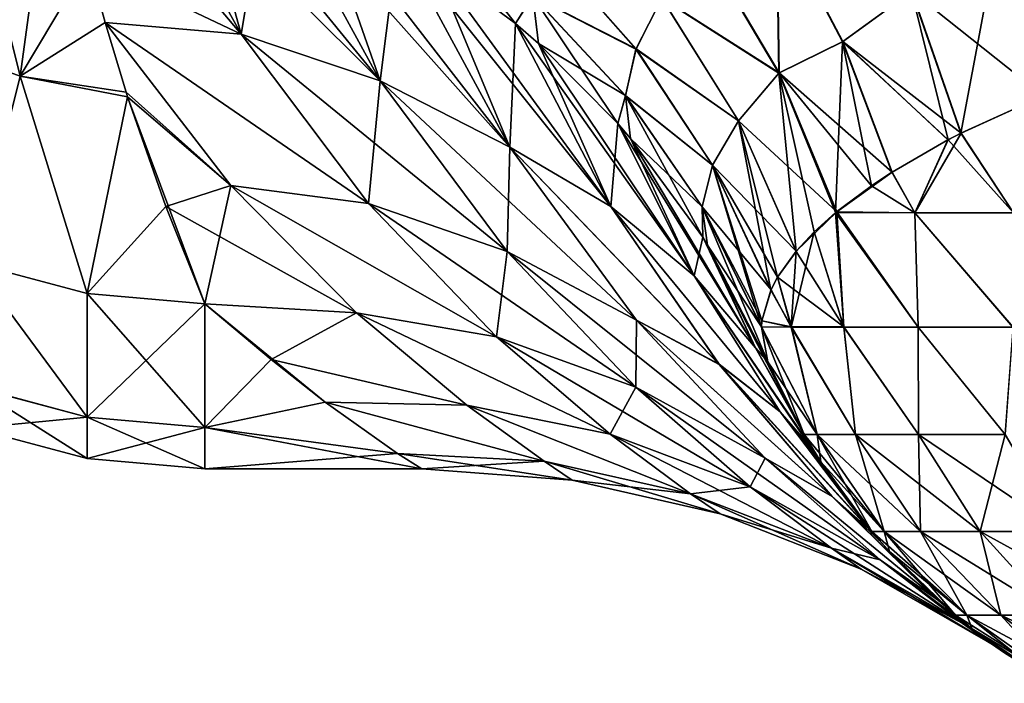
# Model space of a CAD drawing. Header units: metres. Extents: x -37.4 to 37.6, y -35 to 35.
# Tile 2 of 256: x -36.6 to -35.2, y -17.6 to -16.6. Entities that reach past the tile are written whole.
import ezdxf

# ---------------------------------------------------------------- set-up
doc = ezdxf.new("R2010")
doc.units = ezdxf.units.M
doc.layers.add('solid_506616_SW0001', color=7, linetype='CONTINUOUS')

msp = doc.modelspace()

# ---------------------------------------------------------------- linework, layer by layer
at = {"layer": 'solid_506616_SW0001'}
for points in [[(-36.647617, -16.721338, -131.946487), (-36.755451, -16.287422, -130.507462), (-36.799084, -16.666359, -131.959503)], [(-36.755455, -16.287432, -142.092545), (-36.647617, -16.721344, -140.653488), (-36.79908, -16.666365, -140.640472)], [(-36.755455, -16.287432, -142.092545), (-36.59483, -16.335796, -142.10788), (-36.647617, -16.721344, -140.653488)], [(-36.647617, -16.721338, -131.946487), (-36.594845, -16.335785, -130.492126), (-36.755451, -16.287422, -130.507462)], [(-36.647617, -16.721338, -131.946487), (-36.546646, -16.552124, -131.190735), (-36.594845, -16.335785, -130.492126)], [(-36.647617, -16.721344, -140.653488), (-36.59483, -16.335796, -142.10788), (-36.546642, -16.552132, -141.409241)], [(-36.321686, -16.659447, -141.204254), (-36.59483, -16.335796, -142.10788), (-36.488407, -16.357853, -142.131653)], [(-36.321686, -16.659447, -141.204254), (-36.546642, -16.552132, -141.409241), (-36.59483, -16.335796, -142.10788)], [(-36.32169, -16.659447, -131.395737), (-36.488415, -16.357847, -130.468353), (-36.546646, -16.552124, -131.190735)], [(-36.398392, -16.38299, -130.445953), (-36.488415, -16.357847, -130.468353), (-36.32169, -16.659447, -131.395737)], [(-36.116512, -16.727854, -141.260559), (-36.488407, -16.357853, -142.131653), (-36.398392, -16.382992, -142.154037)], [(-36.116512, -16.727854, -141.260559), (-36.321686, -16.659447, -141.204254), (-36.488407, -16.357853, -142.131653)], [(-36.282333, -16.424875, -130.413742), (-36.398392, -16.38299, -130.445953), (-36.32169, -16.659447, -131.395737)], [(-36.116512, -16.727854, -141.260559), (-36.398392, -16.382992, -142.154037), (-36.28233, -16.424871, -142.186249)], [(-35.083511, -16.407246, -128.652115), (-35.208572, -16.530176, -128.795273), (-35.050995, -16.663366, -128.647675)], [(-35.083511, -16.407251, -143.947891), (-35.139061, -16.75, -143.856766), (-35.208561, -16.530182, -143.804718)], [(-36.116512, -16.727854, -131.339447), (-36.282333, -16.424875, -130.413742), (-36.32169, -16.659447, -131.395737)], [(-36.21199, -16.455921, -130.392227), (-36.282333, -16.424875, -130.413742), (-36.116512, -16.727854, -131.339447)], [(-35.925533, -16.825771, -141.322876), (-36.28233, -16.424871, -142.186249), (-36.21199, -16.455915, -142.207764)], [(-35.925533, -16.825771, -141.322876), (-36.116512, -16.727854, -141.260559), (-36.28233, -16.424871, -142.186249)], [(-35.925533, -16.825771, -141.322876), (-36.21199, -16.455915, -142.207764), (-36.0905, -16.520882, -142.248932)], [(-36.090508, -16.520891, -130.351059), (-36.21199, -16.455921, -130.392227), (-36.116512, -16.727854, -131.339447)], [(-36.048592, -16.475605, -130.092148), (-36.039196, -16.553186, -130.33197), (-35.917198, -16.643761, -130.281693)], [(-35.891384, -16.60323, -130.039398), (-36.048592, -16.475605, -130.092148), (-35.917198, -16.643761, -130.281693)], [(-35.531994, -16.485212, -129.163208), (-35.643177, -16.523195, -129.360397), (-35.528519, -16.716827, -129.314804)], [(-35.528172, -16.716465, -143.286133), (-35.642841, -16.522757, -143.24057), (-35.531536, -16.484785, -143.437698)], [(-35.434807, -16.670391, -129.125473), (-35.531994, -16.485212, -129.163208), (-35.528519, -16.716827, -129.314804)], [(-35.333084, -16.596323, -128.95459), (-35.531994, -16.485212, -129.163208), (-35.434807, -16.670391, -129.125473)], [(-35.434345, -16.670034, -143.475418), (-35.531536, -16.484785, -143.437698), (-35.332527, -16.595953, -143.646225)], [(-35.528172, -16.716465, -143.286133), (-35.531536, -16.484785, -143.437698), (-35.434345, -16.670034, -143.475418)], [(-35.925533, -16.825771, -131.27713), (-36.090508, -16.520891, -130.351059), (-36.116512, -16.727854, -131.339447)], [(-36.039196, -16.553186, -130.33197), (-36.090508, -16.520891, -130.351059), (-35.925533, -16.825771, -131.27713)], [(-35.776291, -16.913343, -141.513596), (-36.0905, -16.520882, -142.248932), (-36.039188, -16.553175, -142.268036)], [(-35.776291, -16.913343, -141.513596), (-35.925533, -16.825771, -141.322876), (-36.0905, -16.520882, -142.248932)], [(-35.70113, -16.605967, -143.04187), (-35.642841, -16.522757, -143.24057), (-35.528172, -16.716465, -143.286133)], [(-35.891392, -16.602835, -142.561752), (-35.876663, -16.525269, -142.785187), (-35.739361, -16.680838, -142.83461)], [(-35.739487, -16.681206, -129.766434), (-35.876781, -16.525684, -129.815918), (-35.891384, -16.60323, -130.039398)], [(-35.701374, -16.606358, -129.559128), (-35.876781, -16.525684, -129.815918), (-35.739487, -16.681206, -129.766434)], [(-35.739361, -16.680838, -142.83461), (-35.876663, -16.525269, -142.785187), (-35.70113, -16.605967, -143.04187)], [(-35.528519, -16.716827, -129.314804), (-35.643177, -16.523195, -129.360397), (-35.701374, -16.606358, -129.559128)], [(-35.208572, -16.530176, -128.795273), (-35.333084, -16.596323, -128.95459), (-35.260204, -16.805458, -128.901108)], [(-35.332527, -16.595953, -143.646225), (-35.208561, -16.530182, -143.804718), (-35.139061, -16.75, -143.856766)], [(-35.208572, -16.530176, -128.795273), (-35.260204, -16.805458, -128.901108), (-35.139061, -16.75, -128.74324)], [(-35.208572, -16.530176, -128.795273), (-35.139061, -16.75, -128.74324), (-35.050995, -16.663366, -128.647675)], [(-36.647617, -16.721338, -131.946487), (-36.521912, -16.642094, -131.513138), (-36.546646, -16.552124, -131.190735)], [(-36.647617, -16.721344, -140.653488), (-36.546642, -16.552132, -141.409241), (-36.521912, -16.642096, -141.086868)], [(-36.32169, -16.659447, -131.395737), (-36.546646, -16.552124, -131.190735), (-36.521912, -16.642094, -131.513138)], [(-36.321686, -16.659447, -141.204254), (-36.521912, -16.642096, -141.086868), (-36.546642, -16.552132, -141.409241)], [(-35.917198, -16.643761, -130.281693), (-36.039196, -16.553186, -130.33197), (-35.925533, -16.825771, -131.27713)], [(-35.917183, -16.643747, -142.318298), (-36.039188, -16.553175, -142.268036), (-35.891392, -16.602835, -142.561752)], [(-35.776291, -16.913343, -141.513596), (-36.039188, -16.553175, -142.268036), (-35.917183, -16.643747, -142.318298)], [(-35.891384, -16.60323, -130.039398), (-35.917198, -16.643761, -130.281693), (-35.883301, -16.67293, -130.266327)], [(-35.883289, -16.672915, -142.333679), (-35.917183, -16.643747, -142.318298), (-35.891392, -16.602835, -142.561752)], [(-35.754898, -16.74995, -142.621094), (-35.891392, -16.602835, -142.561752), (-35.739361, -16.680838, -142.83461)], [(-35.883289, -16.672915, -142.333679), (-35.891392, -16.602835, -142.561752), (-35.754898, -16.74995, -142.621094)], [(-35.891384, -16.60323, -130.039398), (-35.883301, -16.67293, -130.266327), (-35.766251, -16.79076, -130.207184)], [(-35.754902, -16.750301, -129.979996), (-35.891384, -16.60323, -130.039398), (-35.766251, -16.79076, -130.207184)], [(-35.739487, -16.681206, -129.766434), (-35.891384, -16.60323, -130.039398), (-35.754902, -16.750301, -129.979996)], [(-35.588367, -16.787184, -129.507507), (-35.701374, -16.606358, -129.559128), (-35.739487, -16.681206, -129.766434)], [(-35.739361, -16.680838, -142.83461), (-35.70113, -16.605967, -143.04187), (-35.58812, -16.786846, -143.093475)], [(-35.528519, -16.716827, -129.314804), (-35.701374, -16.606358, -129.559128), (-35.588367, -16.787184, -129.507507)], [(-35.58812, -16.786846, -143.093475), (-35.70113, -16.605967, -143.04187), (-35.528172, -16.716465, -143.286133)], [(-35.333084, -16.596323, -128.95459), (-35.434807, -16.670391, -129.125473), (-35.27924, -16.81521, -128.929733)], [(-35.434345, -16.670034, -143.475418), (-35.332527, -16.595953, -143.646225), (-35.259647, -16.80518, -143.699707)], [(-35.333084, -16.596323, -128.95459), (-35.27924, -16.81521, -128.929733), (-35.260204, -16.805458, -128.901108)], [(-35.332527, -16.595953, -143.646225), (-35.139061, -16.75, -143.856766), (-35.259647, -16.80518, -143.699707)], [(-36.647617, -16.721338, -131.946487), (-36.491394, -16.744642, -131.91008), (-36.521912, -16.642094, -131.513138)], [(-36.647617, -16.721344, -140.653488), (-36.521912, -16.642096, -141.086868), (-36.49139, -16.744652, -140.68988)], [(-36.133949, -16.908718, -132.339584), (-36.521912, -16.642094, -131.513138), (-36.336933, -16.882164, -132.445221)], [(-36.491394, -16.744642, -131.91008), (-36.336933, -16.882164, -132.445221), (-36.521912, -16.642094, -131.513138)], [(-36.133949, -16.908718, -132.339584), (-36.32169, -16.659447, -131.395737), (-36.521912, -16.642094, -131.513138)], [(-36.133949, -16.908716, -140.260422), (-36.336937, -16.882164, -140.15477), (-36.521912, -16.642096, -141.086868)], [(-36.49139, -16.744652, -140.68988), (-36.521912, -16.642096, -141.086868), (-36.336937, -16.882164, -140.15477)], [(-36.321686, -16.659447, -141.204254), (-36.133949, -16.908716, -140.260422), (-36.521912, -16.642096, -141.086868)], [(-35.776333, -16.913271, -131.086166), (-35.917198, -16.643761, -130.281693), (-35.925533, -16.825771, -131.27713)], [(-35.883301, -16.67293, -130.266327), (-35.917198, -16.643761, -130.281693), (-35.776333, -16.913271, -131.086166)], [(-35.6535, -17.015457, -141.734619), (-35.917183, -16.643747, -142.318298), (-35.883289, -16.672915, -142.333679)], [(-35.6535, -17.015457, -141.734619), (-35.776291, -16.913343, -141.513596), (-35.917183, -16.643747, -142.318298)], [(-36.71701, -16.997013, -133.417526), (-36.647617, -16.721338, -131.946487), (-36.799084, -16.666359, -131.959503)], [(-36.647617, -16.721344, -140.653488), (-36.71701, -16.997015, -139.182465), (-36.79908, -16.666365, -140.640472)], [(-36.116512, -16.727854, -131.339447), (-36.32169, -16.659447, -131.395737), (-36.133949, -16.908718, -132.339584)], [(-35.929142, -16.979727, -140.314789), (-36.133949, -16.908716, -140.260422), (-36.321686, -16.659447, -141.204254)], [(-36.116512, -16.727854, -141.260559), (-35.929142, -16.979727, -140.314789), (-36.321686, -16.659447, -141.204254)], [(-35.766251, -16.79076, -130.207184), (-35.883301, -16.67293, -130.266327), (-35.776333, -16.913271, -131.086166)], [(-35.766232, -16.790745, -142.392807), (-35.883289, -16.672915, -142.333679), (-35.754898, -16.74995, -142.621094)], [(-35.6535, -17.015457, -141.734619), (-35.883289, -16.672915, -142.333679), (-35.766232, -16.790745, -142.392807)], [(-35.626587, -16.852591, -129.708435), (-35.739487, -16.681206, -129.766434), (-35.754902, -16.750301, -129.979996)], [(-35.754898, -16.74995, -142.621094), (-35.739361, -16.680838, -142.83461), (-35.626457, -16.852268, -142.892578)], [(-35.588367, -16.787184, -129.507507), (-35.739487, -16.681206, -129.766434), (-35.626587, -16.852591, -129.708435)], [(-35.626457, -16.852268, -142.892578), (-35.739361, -16.680838, -142.83461), (-35.58812, -16.786846, -143.093475)], [(-35.434807, -16.670391, -129.125473), (-35.528519, -16.716827, -129.314804), (-35.444973, -16.92235, -129.257492)], [(-35.528172, -16.716465, -143.286133), (-35.434345, -16.670034, -143.475418), (-35.361832, -16.862549, -143.528793)], [(-35.434807, -16.670391, -129.125473), (-35.444973, -16.92235, -129.257492), (-35.392239, -16.882669, -129.132614)], [(-35.434807, -16.670391, -129.125473), (-35.392239, -16.882669, -129.132614), (-35.362286, -16.862835, -129.072083)], [(-35.434807, -16.670391, -129.125473), (-35.362286, -16.862835, -129.072083), (-35.27924, -16.81521, -128.929733)], [(-35.434345, -16.670034, -143.475418), (-35.259647, -16.80518, -143.699707), (-35.279331, -16.81526, -143.67012)], [(-35.434345, -16.670034, -143.475418), (-35.279331, -16.81526, -143.67012), (-35.361832, -16.862549, -143.528793)], [(-36.71701, -16.997013, -133.417526), (-36.548645, -17.041491, -133.409988), (-36.647617, -16.721338, -131.946487)], [(-36.647617, -16.721344, -140.653488), (-36.548645, -17.041492, -139.190002), (-36.71701, -16.997015, -139.182465)], [(-36.647617, -16.721338, -131.946487), (-36.489166, -16.751749, -131.938904), (-36.491394, -16.744642, -131.91008)], [(-36.548645, -17.041491, -133.409988), (-36.489166, -16.751749, -131.938904), (-36.647617, -16.721338, -131.946487)], [(-36.647617, -16.721344, -140.653488), (-36.49139, -16.744652, -140.68988), (-36.489166, -16.751755, -140.661087)], [(-36.647617, -16.721344, -140.653488), (-36.489166, -16.751755, -140.661087), (-36.548645, -17.041492, -139.190002)], [(-35.528519, -16.716827, -129.314804), (-35.588367, -16.787184, -129.507507), (-35.503254, -16.979519, -129.444946)], [(-35.58812, -16.786846, -143.093475), (-35.528172, -16.716465, -143.286133), (-35.443302, -16.920971, -143.346924)], [(-35.528519, -16.716827, -129.314804), (-35.476429, -16.950684, -129.349106), (-35.444973, -16.92235, -129.257492)], [(-35.528519, -16.716827, -129.314804), (-35.503254, -16.979519, -129.444946), (-35.476429, -16.950684, -129.349106)], [(-35.528172, -16.716465, -143.286133), (-35.392349, -16.88275, -143.467148), (-35.443302, -16.920971, -143.346924)], [(-35.528172, -16.716465, -143.286133), (-35.361832, -16.862549, -143.528793), (-35.392349, -16.88275, -143.467148)], [(-35.929142, -16.979727, -132.285217), (-36.116512, -16.727854, -131.339447), (-36.133949, -16.908718, -132.339584)], [(-35.925533, -16.825771, -131.27713), (-36.116512, -16.727854, -131.339447), (-35.929142, -16.979727, -132.285217)], [(-35.738503, -17.080572, -140.373367), (-35.929142, -16.979727, -140.314789), (-36.116512, -16.727854, -141.260559)], [(-35.925533, -16.825771, -141.322876), (-35.738503, -17.080572, -140.373367), (-36.116512, -16.727854, -141.260559)], [(-36.548645, -17.041491, -133.409988), (-36.375, -17.056469, -133.407455), (-36.489166, -16.751749, -131.938904)], [(-36.548645, -17.041492, -139.190002), (-36.489166, -16.751755, -140.661087), (-36.432533, -16.913147, -139.950653)], [(-36.491394, -16.744642, -131.91008), (-36.489166, -16.751749, -131.938904), (-36.336933, -16.882164, -132.445221)], [(-36.489166, -16.751755, -140.661087), (-36.49139, -16.744652, -140.68988), (-36.336937, -16.882164, -140.15477)], [(-36.489166, -16.751749, -131.938904), (-36.432533, -16.913141, -132.649307), (-36.336933, -16.882164, -132.445221)], [(-36.489166, -16.751749, -131.938904), (-36.375, -17.056469, -133.407455), (-36.432533, -16.913141, -132.649307)], [(-36.432533, -16.913147, -139.950653), (-36.489166, -16.751755, -140.661087), (-36.336937, -16.882164, -140.15477)], [(-35.754902, -16.750301, -129.979996), (-35.766251, -16.79076, -130.207184), (-35.747288, -16.81286, -130.196548)], [(-35.747269, -16.812845, -142.403442), (-35.766232, -16.790745, -142.392807), (-35.754898, -16.74995, -142.621094)], [(-35.754902, -16.750301, -129.979996), (-35.747288, -16.81286, -130.196548), (-35.641018, -16.958622, -130.129196)], [(-35.641808, -16.913958, -129.9151), (-35.754902, -16.750301, -129.979996), (-35.641018, -16.958622, -130.129196)], [(-35.626587, -16.852591, -129.708435), (-35.754902, -16.750301, -129.979996), (-35.641808, -16.913958, -129.9151)], [(-35.6418, -16.913649, -142.685959), (-35.754898, -16.74995, -142.621094), (-35.626457, -16.852268, -142.892578)], [(-35.747269, -16.812845, -142.403442), (-35.754898, -16.74995, -142.621094), (-35.6418, -16.913649, -142.685959)], [(-35.260204, -16.805458, -128.901108), (-35.182838, -16.922445, -128.819778), (-35.139061, -16.75, -128.74324)], [(-35.259647, -16.80518, -143.699707), (-35.139061, -16.75, -143.856766), (-35.182838, -16.922445, -143.780228)], [(-35.653496, -17.015467, -130.865402), (-35.766251, -16.79076, -130.207184), (-35.776333, -16.913271, -131.086166)], [(-35.747288, -16.81286, -130.196548), (-35.766251, -16.79076, -130.207184), (-35.653496, -17.015467, -130.865402)], [(-35.563301, -17.12159, -142.003769), (-35.766232, -16.790745, -142.392807), (-35.747269, -16.812845, -142.403442)], [(-35.563301, -17.12159, -142.003769), (-35.6535, -17.015457, -141.734619), (-35.766232, -16.790745, -142.392807)], [(-35.588367, -16.787184, -129.507507), (-35.626587, -16.852591, -129.708435), (-35.540359, -17.036377, -129.643021)], [(-35.626457, -16.852268, -142.892578), (-35.58812, -16.786846, -143.093475), (-35.503014, -16.979231, -143.156021)], [(-35.588367, -16.787184, -129.507507), (-35.540359, -17.036377, -129.643021), (-35.530544, -17.017559, -129.576294)], [(-35.588367, -16.787184, -129.507507), (-35.530544, -17.017559, -129.576294), (-35.503254, -16.979519, -129.444946)], [(-35.58812, -16.786846, -143.093475), (-35.443302, -16.920971, -143.346924), (-35.503014, -16.979231, -143.156021)], [(-35.641018, -16.958622, -130.129196), (-35.747288, -16.81286, -130.196548), (-35.653496, -17.015467, -130.865402)], [(-35.640991, -16.958607, -142.47081), (-35.747269, -16.812845, -142.403442), (-35.6418, -16.913649, -142.685959)], [(-35.563301, -17.12159, -142.003769), (-35.747269, -16.812845, -142.403442), (-35.640991, -16.958607, -142.47081)], [(-35.259647, -16.80518, -143.699707), (-35.182838, -16.922445, -143.780228), (-35.32806, -16.922445, -143.569748)], [(-35.279331, -16.81526, -143.67012), (-35.259647, -16.80518, -143.699707), (-35.32806, -16.922445, -143.569748)], [(-35.260204, -16.805458, -128.901108), (-35.27924, -16.81521, -128.929733), (-35.182838, -16.922445, -128.819778)], [(-35.738503, -17.080572, -132.226639), (-35.925533, -16.825771, -131.27713), (-35.929142, -16.979727, -132.285217)], [(-35.616684, -17.145817, -131.910477), (-35.925533, -16.825771, -131.27713), (-35.738503, -17.080572, -132.226639)], [(-35.616684, -17.145817, -131.910477), (-35.776333, -16.913271, -131.086166), (-35.925533, -16.825771, -131.27713)], [(-35.616589, -17.145941, -140.689041), (-35.738503, -17.080572, -140.373367), (-35.925533, -16.825771, -141.322876)], [(-35.776291, -16.913343, -141.513596), (-35.616589, -17.145941, -140.689041), (-35.925533, -16.825771, -141.322876)], [(-35.27924, -16.81521, -128.929733), (-35.362286, -16.862835, -129.072083), (-35.32806, -16.922445, -129.030258)], [(-35.361832, -16.862549, -143.528793), (-35.279331, -16.81526, -143.67012), (-35.32806, -16.922445, -143.569748)], [(-35.27924, -16.81521, -128.929733), (-35.32806, -16.922445, -129.030258), (-35.182838, -16.922445, -128.819778)], [(-35.626587, -16.852591, -129.708435), (-35.641808, -16.913958, -129.9151), (-35.55434, -17.090919, -129.846008)], [(-35.6418, -16.913649, -142.685959), (-35.626457, -16.852268, -142.892578), (-35.540234, -17.036093, -142.957977)], [(-35.626587, -16.852591, -129.708435), (-35.55434, -17.090919, -129.846008), (-35.5536, -17.081812, -129.811066)], [(-35.626587, -16.852591, -129.708435), (-35.5536, -17.081812, -129.811066), (-35.540359, -17.036377, -129.643021)], [(-35.626457, -16.852268, -142.892578), (-35.503014, -16.979231, -143.156021), (-35.530579, -17.017611, -143.023499)], [(-35.626457, -16.852268, -142.892578), (-35.530579, -17.017611, -143.023499), (-35.540234, -17.036093, -142.957977)], [(-35.361832, -16.862549, -143.528793), (-35.32806, -16.922445, -143.569748), (-35.443302, -16.920971, -143.346924)], [(-35.392349, -16.88275, -143.467148), (-35.361832, -16.862549, -143.528793), (-35.443302, -16.920971, -143.346924)], [(-35.362286, -16.862835, -129.072083), (-35.392239, -16.882669, -129.132614), (-35.32806, -16.922445, -129.030258)], [(-36.432533, -16.913147, -139.950653), (-36.336937, -16.882164, -140.15477), (-36.151608, -17.070169, -139.211334)], [(-36.432533, -16.913141, -132.649307), (-36.375, -17.056469, -133.407455), (-36.336933, -16.882164, -132.445221)], [(-36.375, -17.056469, -133.407455), (-36.151608, -17.070171, -133.388672), (-36.336933, -16.882164, -132.445221)], [(-35.944908, -17.1054, -139.299042), (-36.151608, -17.070169, -139.211334), (-36.336937, -16.882164, -140.15477)], [(-36.133949, -16.908716, -140.260422), (-35.944908, -17.1054, -139.299042), (-36.336937, -16.882164, -140.15477)], [(-35.944908, -17.105402, -133.300964), (-36.336933, -16.882164, -132.445221), (-36.151608, -17.070171, -133.388672)], [(-35.944908, -17.105402, -133.300964), (-36.133949, -16.908718, -132.339584), (-36.336933, -16.882164, -132.445221)], [(-35.392239, -16.882669, -129.132614), (-35.444973, -16.92235, -129.257492), (-35.32806, -16.922445, -129.030258)], [(-36.548645, -17.041492, -139.190002), (-36.432533, -16.913147, -139.950653), (-36.375, -17.056469, -139.192551)], [(-36.375, -17.056469, -139.192551), (-36.432533, -16.913147, -139.950653), (-36.151608, -17.070169, -139.211334)], [(-35.739746, -17.179695, -139.347336), (-35.944908, -17.1054, -139.299042), (-36.133949, -16.908716, -140.260422)], [(-35.929142, -16.979727, -140.314789), (-35.739746, -17.179695, -139.347336), (-36.133949, -16.908716, -140.260422)], [(-35.929142, -16.979727, -132.285217), (-36.133949, -16.908718, -132.339584), (-35.944908, -17.105402, -133.300964)], [(-35.526592, -17.216011, -131.538101), (-35.776333, -16.913271, -131.086166), (-35.616684, -17.145817, -131.910477)], [(-35.526592, -17.216011, -131.538101), (-35.653496, -17.015467, -130.865402), (-35.776333, -16.913271, -131.086166)], [(-35.526608, -17.215994, -141.061966), (-35.616589, -17.145941, -140.689041), (-35.776291, -16.913343, -141.513596)], [(-35.6535, -17.015457, -141.734619), (-35.526608, -17.215994, -141.061966), (-35.776291, -16.913343, -141.513596)], [(-35.641808, -16.913958, -129.9151), (-35.544846, -17.142277, -130.050003), (-35.55434, -17.090919, -129.846008)], [(-35.641808, -16.913958, -129.9151), (-35.633747, -16.970312, -130.123978), (-35.544846, -17.142277, -130.050003)], [(-35.641808, -16.913958, -129.9151), (-35.641018, -16.958622, -130.129196), (-35.633747, -16.970312, -130.123978)], [(-35.6418, -16.913649, -142.685959), (-35.553604, -17.081831, -142.788849), (-35.554329, -17.090651, -142.75502)], [(-35.633724, -16.970297, -142.476013), (-35.6418, -16.913649, -142.685959), (-35.554329, -17.090651, -142.75502)], [(-35.6418, -16.913649, -142.685959), (-35.540234, -17.036093, -142.957977), (-35.553604, -17.081831, -142.788849)], [(-35.633724, -16.970297, -142.476013), (-35.640991, -16.958607, -142.47081), (-35.6418, -16.913649, -142.685959)], [(-35.503014, -16.979231, -143.156021), (-35.443302, -16.920971, -143.346924), (-35.476509, -16.950762, -143.250626)], [(-35.476509, -16.950762, -143.250626), (-35.443302, -16.920971, -143.346924), (-35.432903, -17.091036, -143.253754)], [(-35.432678, -17.090828, -129.345444), (-35.444973, -16.92235, -129.257492), (-35.476429, -16.950684, -129.349106)], [(-35.323051, -17.090851, -129.111557), (-35.32806, -16.922445, -129.030258), (-35.444973, -16.92235, -129.257492)], [(-35.432678, -17.090828, -129.345444), (-35.323051, -17.090851, -129.111557), (-35.444973, -16.92235, -129.257492)], [(-35.443302, -16.920971, -143.346924), (-35.323345, -17.091036, -143.487778), (-35.432903, -17.091036, -143.253754)], [(-35.443302, -16.920971, -143.346924), (-35.32806, -16.922445, -143.569748), (-35.323345, -17.091036, -143.487778)], [(-35.32806, -16.922445, -143.569748), (-35.183659, -17.091036, -143.705154), (-35.323345, -17.091036, -143.487778)], [(-35.32806, -16.922445, -143.569748), (-35.182838, -16.922445, -143.780228), (-35.183659, -17.091036, -143.705154)], [(-35.183327, -17.090874, -128.894302), (-35.182838, -16.922445, -128.819778), (-35.32806, -16.922445, -129.030258)], [(-35.323051, -17.090851, -129.111557), (-35.183327, -17.090874, -128.894302), (-35.32806, -16.922445, -129.030258)], [(-35.476509, -16.950762, -143.250626), (-35.432903, -17.091036, -143.253754), (-35.510391, -17.091036, -143.007263)], [(-35.503014, -16.979231, -143.156021), (-35.476509, -16.950762, -143.250626), (-35.510391, -17.091036, -143.007263)], [(-35.503254, -16.979519, -129.444946), (-35.432678, -17.090828, -129.345444), (-35.476429, -16.950684, -129.349106)], [(-35.563282, -17.121628, -130.596344), (-35.641018, -16.958622, -130.129196), (-35.653496, -17.015467, -130.865402)], [(-35.633747, -16.970312, -130.123978), (-35.641018, -16.958622, -130.129196), (-35.563282, -17.121628, -130.596344)], [(-35.633724, -16.970297, -142.476013), (-35.506176, -17.22279, -141.943253), (-35.640991, -16.958607, -142.47081)], [(-35.563301, -17.12159, -142.003769), (-35.640991, -16.958607, -142.47081), (-35.506176, -17.22279, -141.943253)], [(-35.633747, -16.970312, -130.123978), (-35.563282, -17.121628, -130.596344), (-35.544846, -17.142277, -130.050003)], [(-35.633724, -16.970297, -142.476013), (-35.554329, -17.090651, -142.75502), (-35.544846, -17.142277, -142.550003)], [(-35.633724, -16.970297, -142.476013), (-35.544846, -17.142277, -142.550003), (-35.506176, -17.22279, -141.943253)], [(-35.739742, -17.179697, -133.252655), (-35.929142, -16.979727, -132.285217), (-35.944908, -17.105402, -133.300964)], [(-35.738503, -17.080572, -132.226639), (-35.929142, -16.979727, -132.285217), (-35.739742, -17.179697, -133.252655)], [(-35.548779, -17.283991, -139.398315), (-35.739746, -17.179695, -139.347336), (-35.929142, -16.979727, -140.314789)], [(-35.738503, -17.080572, -140.373367), (-35.548779, -17.283991, -139.398315), (-35.929142, -16.979727, -140.314789)], [(-35.530579, -17.017611, -143.023499), (-35.503014, -16.979231, -143.156021), (-35.510391, -17.091036, -143.007263)], [(-35.503254, -16.979519, -129.444946), (-35.530544, -17.017559, -129.576294), (-35.432678, -17.090828, -129.345444)], [(-36.548649, -17.223627, -134.846985), (-36.71701, -16.997013, -133.417526), (-36.717022, -17.178671, -134.850769)], [(-36.71701, -16.997015, -139.182465), (-36.548649, -17.223871, -137.750107), (-36.717022, -17.178915, -137.746323)], [(-36.548649, -17.223627, -134.846985), (-36.548645, -17.041491, -133.409988), (-36.71701, -16.997013, -133.417526)], [(-36.71701, -16.997015, -139.182465), (-36.548645, -17.041492, -139.190002), (-36.548649, -17.223871, -137.750107)], [(-35.6535, -17.015457, -141.734619), (-35.477192, -17.273232, -141.526138), (-35.464706, -17.293039, -141.352386)], [(-35.563301, -17.12159, -142.003769), (-35.477192, -17.273232, -141.526138), (-35.6535, -17.015457, -141.734619)], [(-35.6535, -17.015457, -141.734619), (-35.464706, -17.293039, -141.352386), (-35.526608, -17.215994, -141.061966)], [(-35.526592, -17.216011, -131.538101), (-35.477188, -17.273233, -131.074188), (-35.653496, -17.015467, -130.865402)], [(-35.563282, -17.121628, -130.596344), (-35.653496, -17.015467, -130.865402), (-35.477188, -17.273233, -131.074188)], [(-35.530544, -17.017559, -129.576294), (-35.540359, -17.036377, -129.643021), (-35.510258, -17.090805, -129.591827)], [(-35.540234, -17.036093, -142.957977), (-35.530579, -17.017611, -143.023499), (-35.510391, -17.091036, -143.007263)], [(-35.530544, -17.017559, -129.576294), (-35.510258, -17.090805, -129.591827), (-35.432678, -17.090828, -129.345444)], [(-36.375, -17.238766, -134.845703), (-36.548645, -17.041491, -133.409988), (-36.548649, -17.223627, -134.846985)], [(-36.548645, -17.041492, -139.190002), (-36.375, -17.056469, -139.192551), (-36.548649, -17.223871, -137.750107)], [(-36.375, -17.238766, -134.845703), (-36.375, -17.056469, -133.407455), (-36.548645, -17.041491, -133.409988)], [(-35.553604, -17.081831, -142.788849), (-35.540234, -17.036093, -142.957977), (-35.510391, -17.091036, -143.007263)], [(-35.540359, -17.036377, -129.643021), (-35.5536, -17.081812, -129.811066), (-35.510258, -17.090805, -129.591827)], [(-36.375, -17.23901, -137.751389), (-36.548649, -17.223871, -137.750107), (-36.375, -17.056469, -139.192551)], [(-36.277565, -17.138559, -138.657913), (-36.375, -17.056469, -139.192551), (-36.151608, -17.070169, -139.211334)], [(-36.375, -17.056469, -133.407455), (-36.277603, -17.138525, -133.941833), (-36.151608, -17.070171, -133.388672)], [(-36.197765, -17.201412, -138.144287), (-36.375, -17.056469, -139.192551), (-36.277565, -17.138559, -138.657913)], [(-36.375, -17.23901, -137.751389), (-36.375, -17.056469, -139.192551), (-36.197765, -17.201412, -138.144287)], [(-36.375, -17.238766, -134.845703), (-36.277603, -17.138525, -133.941833), (-36.375, -17.056469, -133.407455)], [(-36.277603, -17.138525, -133.941833), (-35.989052, -17.206076, -134.346268), (-36.151608, -17.070171, -133.388672)], [(-36.277565, -17.138559, -138.657913), (-36.151608, -17.070169, -139.211334), (-35.989052, -17.206074, -138.253738)], [(-35.777489, -17.248625, -138.317917), (-35.989052, -17.206074, -138.253738), (-36.151608, -17.070169, -139.211334)], [(-35.944908, -17.1054, -139.299042), (-35.777489, -17.248625, -138.317917), (-36.151608, -17.070169, -139.211334)], [(-35.777489, -17.248627, -134.282104), (-36.151608, -17.070171, -133.388672), (-35.989052, -17.206076, -134.346268)], [(-35.777489, -17.248627, -134.282104), (-35.944908, -17.105402, -133.300964), (-36.151608, -17.070171, -133.388672)], [(-35.548775, -17.283993, -133.201691), (-35.738503, -17.080572, -132.226639), (-35.739742, -17.179697, -133.252655)], [(-35.450497, -17.34029, -132.755936), (-35.738503, -17.080572, -132.226639), (-35.548775, -17.283993, -133.201691)], [(-35.450497, -17.34029, -132.755936), (-35.616684, -17.145817, -131.910477), (-35.738503, -17.080572, -132.226639)], [(-35.450352, -17.340443, -139.843323), (-35.548779, -17.283991, -139.398315), (-35.738503, -17.080572, -140.373367)], [(-35.616589, -17.145941, -140.689041), (-35.450352, -17.340443, -139.843323), (-35.738503, -17.080572, -140.373367)], [(-35.5536, -17.081812, -129.811066), (-35.55434, -17.090919, -129.846008), (-35.510258, -17.090805, -129.591827)], [(-35.553604, -17.081831, -142.788849), (-35.510391, -17.091036, -143.007263), (-35.554329, -17.090651, -142.75502)], [(-35.472462, -17.249245, -129.784378), (-35.510258, -17.090805, -129.591827), (-35.55434, -17.090919, -129.846008)], [(-35.472462, -17.249245, -129.784378), (-35.55434, -17.090919, -129.846008), (-35.544846, -17.142277, -130.050003)], [(-35.554329, -17.090651, -142.75502), (-35.491463, -17.249245, -142.550003), (-35.544846, -17.142277, -142.550003)], [(-35.554329, -17.090651, -142.75502), (-35.472462, -17.249245, -142.815628), (-35.491463, -17.249245, -142.550003)], [(-35.554329, -17.090651, -142.75502), (-35.510391, -17.091036, -143.007263), (-35.472462, -17.249245, -142.815628)], [(-35.510391, -17.091036, -143.007263), (-35.415855, -17.249245, -143.075836), (-35.472462, -17.249245, -142.815628)], [(-35.510391, -17.091036, -143.007263), (-35.432903, -17.091036, -143.253754), (-35.415855, -17.249245, -143.075836)], [(-35.415855, -17.249245, -129.524155), (-35.432678, -17.090828, -129.345444), (-35.510258, -17.090805, -129.591827)], [(-35.472462, -17.249245, -129.784378), (-35.415855, -17.249245, -129.524155), (-35.510258, -17.090805, -129.591827)], [(-35.432903, -17.091036, -143.253754), (-35.322792, -17.249245, -143.325363), (-35.415855, -17.249245, -143.075836)], [(-35.432903, -17.091036, -143.253754), (-35.323345, -17.091036, -143.487778), (-35.322792, -17.249245, -143.325363)], [(-35.322792, -17.249245, -129.274643), (-35.323051, -17.090851, -129.111557), (-35.432678, -17.090828, -129.345444)], [(-35.415855, -17.249245, -129.524155), (-35.322792, -17.249245, -129.274643), (-35.432678, -17.090828, -129.345444)], [(-35.323345, -17.091036, -143.487778), (-35.195168, -17.249245, -143.559082), (-35.322792, -17.249245, -143.325363)], [(-35.323345, -17.091036, -143.487778), (-35.183659, -17.091036, -143.705154), (-35.195168, -17.249245, -143.559082)], [(-35.195168, -17.249245, -129.040909), (-35.183327, -17.090874, -128.894302), (-35.323051, -17.090851, -129.111557)], [(-35.322792, -17.249245, -129.274643), (-35.195168, -17.249245, -129.040909), (-35.323051, -17.090851, -129.111557)], [(-35.57127, -17.32629, -138.355148), (-35.777489, -17.248625, -138.317917), (-35.944908, -17.1054, -139.299042)], [(-35.739746, -17.179695, -139.347336), (-35.57127, -17.32629, -138.355148), (-35.944908, -17.1054, -139.299042)], [(-35.739742, -17.179697, -133.252655), (-35.944908, -17.105402, -133.300964), (-35.777489, -17.248627, -134.282104)], [(-35.563301, -17.12159, -142.003769), (-35.506176, -17.22279, -141.943253), (-35.477192, -17.273232, -141.526138)], [(-35.563282, -17.121628, -130.596344), (-35.506004, -17.22311, -130.659531), (-35.544846, -17.142277, -130.050003)], [(-35.563282, -17.121628, -130.596344), (-35.477188, -17.273233, -131.074188), (-35.506004, -17.22311, -130.659531)], [(-36.375, -17.238766, -134.845703), (-36.197826, -17.201366, -134.455276), (-36.277603, -17.138525, -133.941833)], [(-36.277603, -17.138525, -133.941833), (-36.197826, -17.201366, -134.455276), (-35.989052, -17.206076, -134.346268)], [(-36.197765, -17.201412, -138.144287), (-36.277565, -17.138559, -138.657913), (-35.989052, -17.206074, -138.253738)], [(-35.450497, -17.34029, -132.755936), (-35.392147, -17.391474, -132.228119), (-35.616684, -17.145817, -131.910477)], [(-35.526592, -17.216011, -131.538101), (-35.616684, -17.145817, -131.910477), (-35.392147, -17.391474, -132.228119)], [(-35.616589, -17.145941, -140.689041), (-35.392155, -17.39146, -140.372101), (-35.380749, -17.404861, -140.218262)], [(-35.526608, -17.215994, -141.061966), (-35.392155, -17.39146, -140.372101), (-35.616589, -17.145941, -140.689041)], [(-35.616589, -17.145941, -140.689041), (-35.380749, -17.404861, -140.218262), (-35.450352, -17.340443, -139.843323)], [(-35.506176, -17.22279, -141.943253), (-35.544846, -17.142277, -142.550003), (-35.491463, -17.249245, -142.550003)], [(-35.506004, -17.22311, -130.659531), (-35.491463, -17.249245, -130.050003), (-35.544846, -17.142277, -130.050003)], [(-35.472462, -17.249245, -129.784378), (-35.544846, -17.142277, -130.050003), (-35.491463, -17.249245, -130.050003)], [(-36.717022, -17.178671, -134.850769), (-36.717022, -17.239693, -136.298538), (-36.548649, -17.284807, -136.298538)], [(-36.548649, -17.223627, -134.846985), (-36.717022, -17.178671, -134.850769), (-36.548649, -17.284807, -136.298538)], [(-36.717022, -17.239693, -136.298538), (-36.717022, -17.178915, -137.746323), (-36.548649, -17.223871, -137.750107)], [(-35.57127, -17.326292, -134.244858), (-35.739742, -17.179697, -133.252655), (-35.777489, -17.248627, -134.282104)], [(-35.379322, -17.434008, -138.393845), (-35.57127, -17.32629, -138.355148), (-35.739746, -17.179695, -139.347336)], [(-35.548779, -17.283991, -139.398315), (-35.379322, -17.434008, -138.393845), (-35.739746, -17.179695, -139.347336)], [(-35.548775, -17.283993, -133.201691), (-35.739742, -17.179697, -133.252655), (-35.57127, -17.326292, -134.244858)], [(-36.375, -17.238766, -134.845703), (-36.091053, -17.277208, -135.412277), (-36.197826, -17.201366, -134.455276)], [(-36.375, -17.23901, -137.751389), (-36.197765, -17.201412, -138.144287), (-36.091011, -17.277239, -137.187134)], [(-36.197826, -17.201366, -134.455276), (-35.874882, -17.288767, -135.318161), (-35.989052, -17.206076, -134.346268)], [(-36.197826, -17.201366, -134.455276), (-36.091053, -17.277208, -135.412277), (-35.874882, -17.288767, -135.318161)], [(-36.197765, -17.201412, -138.144287), (-35.989052, -17.206074, -138.253738), (-35.874878, -17.288767, -137.281845)], [(-36.091011, -17.277239, -137.187134), (-36.197765, -17.201412, -138.144287), (-35.874878, -17.288767, -137.281845)], [(-35.658848, -17.33643, -137.316269), (-35.874878, -17.288767, -137.281845), (-35.989052, -17.206074, -138.253738)], [(-35.777489, -17.248625, -138.317917), (-35.658848, -17.33643, -137.316269), (-35.989052, -17.206074, -138.253738)], [(-35.658848, -17.33643, -135.283737), (-35.989052, -17.206076, -134.346268), (-35.874882, -17.288767, -135.318161)], [(-35.658848, -17.33643, -135.283737), (-35.777489, -17.248627, -134.282104), (-35.989052, -17.206076, -134.346268)], [(-35.526608, -17.215994, -141.061966), (-35.464706, -17.293039, -141.352386), (-35.422352, -17.353514, -140.77739)], [(-35.526608, -17.215994, -141.061966), (-35.422352, -17.353514, -140.77739), (-35.392155, -17.39146, -140.372101)], [(-35.526592, -17.216011, -131.538101), (-35.392147, -17.391474, -132.228119), (-35.421841, -17.354189, -131.829697)], [(-35.526592, -17.216011, -131.538101), (-35.421841, -17.354189, -131.829697), (-35.464355, -17.293581, -131.252762)], [(-35.526592, -17.216011, -131.538101), (-35.464355, -17.293581, -131.252762), (-35.477188, -17.273233, -131.074188)], [(-36.548649, -17.284807, -136.298538), (-36.717022, -17.239693, -136.298538), (-36.548649, -17.223871, -137.750107)], [(-36.548649, -17.223627, -134.846985), (-36.548649, -17.284807, -136.298538), (-36.375, -17.299999, -136.298538)], [(-36.375, -17.238766, -134.845703), (-36.548649, -17.223627, -134.846985), (-36.375, -17.299999, -136.298538)], [(-36.548649, -17.284807, -136.298538), (-36.548649, -17.223871, -137.750107), (-36.375, -17.23901, -137.751389)], [(-35.477192, -17.273232, -141.526138), (-35.506176, -17.22279, -141.943253), (-35.491463, -17.249245, -142.550003)], [(-35.506004, -17.22311, -130.659531), (-35.477188, -17.273233, -131.074188), (-35.491463, -17.249245, -130.050003)], [(-36.375, -17.299999, -136.298538), (-36.548649, -17.284807, -136.298538), (-36.375, -17.23901, -137.751389)], [(-36.375, -17.238766, -134.845703), (-36.375, -17.299999, -136.298538), (-36.091053, -17.277208, -135.412277)], [(-36.375, -17.23901, -137.751389), (-36.091011, -17.277239, -137.187134), (-36.055355, -17.299999, -136.299698)], [(-36.375, -17.299999, -136.298538), (-36.375, -17.23901, -137.751389), (-36.055355, -17.299999, -136.299698)], [(-35.451328, -17.416759, -137.336945), (-35.658848, -17.33643, -137.316269), (-35.777489, -17.248625, -138.317917)], [(-35.57127, -17.32629, -138.355148), (-35.451328, -17.416759, -137.336945), (-35.777489, -17.248625, -138.317917)], [(-35.57127, -17.326292, -134.244858), (-35.777489, -17.248627, -134.282104), (-35.658848, -17.33643, -135.283737)], [(-35.466946, -17.289564, -142.550003), (-35.491463, -17.249245, -142.550003), (-35.472462, -17.249245, -142.815628)], [(-35.477192, -17.273232, -141.526138), (-35.491463, -17.249245, -142.550003), (-35.466946, -17.289564, -142.550003)], [(-35.477188, -17.273233, -131.074188), (-35.466946, -17.289564, -130.050003), (-35.491463, -17.249245, -130.050003)], [(-35.373512, -17.392252, -129.798599), (-35.491463, -17.249245, -130.050003), (-35.466946, -17.289564, -130.050003)], [(-35.373512, -17.392252, -129.798599), (-35.472462, -17.249245, -129.784378), (-35.491463, -17.249245, -130.050003)], [(-35.373512, -17.392252, -142.801392), (-35.472462, -17.249245, -142.815628), (-35.415855, -17.249245, -143.075836)], [(-35.391495, -17.392252, -142.550003), (-35.466946, -17.289564, -142.550003), (-35.472462, -17.249245, -142.815628)], [(-35.373512, -17.392252, -142.801392), (-35.391495, -17.392252, -142.550003), (-35.472462, -17.249245, -142.815628)], [(-35.319939, -17.392252, -129.552322), (-35.415855, -17.249245, -129.524155), (-35.472462, -17.249245, -129.784378)], [(-35.373512, -17.392252, -129.798599), (-35.319939, -17.392252, -129.552322), (-35.472462, -17.249245, -129.784378)], [(-35.319939, -17.392252, -143.047684), (-35.415855, -17.249245, -143.075836), (-35.322792, -17.249245, -143.325363)], [(-35.319939, -17.392252, -143.047684), (-35.373512, -17.392252, -142.801392), (-35.415855, -17.249245, -143.075836)], [(-35.231857, -17.392252, -129.316177), (-35.322792, -17.249245, -129.274643), (-35.415855, -17.249245, -129.524155)], [(-35.319939, -17.392252, -129.552322), (-35.231857, -17.392252, -129.316177), (-35.415855, -17.249245, -129.524155)], [(-35.231857, -17.392252, -143.283829), (-35.322792, -17.249245, -143.325363), (-35.195168, -17.249245, -143.559082)], [(-35.231857, -17.392252, -143.283829), (-35.319939, -17.392252, -143.047684), (-35.322792, -17.249245, -143.325363)], [(-35.111069, -17.392252, -129.094955), (-35.195168, -17.249245, -129.040909), (-35.322792, -17.249245, -129.274643)], [(-35.231857, -17.392252, -129.316177), (-35.111069, -17.392252, -129.094955), (-35.322792, -17.249245, -129.274643)], [(-35.111069, -17.392252, -143.505035), (-35.231857, -17.392252, -143.283829), (-35.195168, -17.249245, -143.559082)], [(-36.375, -17.299999, -136.298538), (-36.055355, -17.299999, -136.299698), (-36.091053, -17.277208, -135.412277)], [(-36.091053, -17.277208, -135.412277), (-36.055355, -17.299999, -136.299698), (-35.874882, -17.288767, -135.318161)], [(-36.091011, -17.277239, -137.187134), (-35.874878, -17.288767, -137.281845), (-35.83329, -17.316614, -136.300003)], [(-36.055355, -17.299999, -136.299698), (-36.091011, -17.277239, -137.187134), (-35.83329, -17.316614, -136.300003)], [(-35.464706, -17.293039, -141.352386), (-35.477192, -17.273232, -141.526138), (-35.466946, -17.289564, -142.550003)], [(-35.477188, -17.273233, -131.074188), (-35.464355, -17.293581, -131.252762), (-35.466946, -17.289564, -130.050003)], [(-36.055355, -17.299999, -136.299698), (-35.83329, -17.316614, -136.300003), (-35.874882, -17.288767, -135.318161)], [(-35.658848, -17.33643, -135.283737), (-35.874882, -17.288767, -135.318161), (-35.83329, -17.316614, -136.300003)], [(-35.615368, -17.366158, -136.300003), (-35.83329, -17.316614, -136.300003), (-35.874878, -17.288767, -137.281845)], [(-35.658848, -17.33643, -137.316269), (-35.615368, -17.366158, -136.300003), (-35.874878, -17.288767, -137.281845)], [(-35.379318, -17.434008, -134.206161), (-35.548775, -17.283993, -133.201691), (-35.57127, -17.326292, -134.244858)], [(-35.548779, -17.283991, -139.398315), (-35.293228, -17.493956, -138.967819), (-35.379322, -17.434008, -138.393845)], [(-35.450352, -17.340443, -139.843323), (-35.293228, -17.493956, -138.967819), (-35.548779, -17.283991, -139.398315)], [(-35.379318, -17.434008, -134.206161), (-35.293304, -17.493889, -133.63089), (-35.548775, -17.283993, -133.201691)], [(-35.450497, -17.34029, -132.755936), (-35.548775, -17.283993, -133.201691), (-35.293304, -17.493889, -133.63089)], [(-35.464706, -17.293039, -141.352386), (-35.466946, -17.289564, -142.550003), (-35.391495, -17.392252, -142.550003)], [(-35.392147, -17.391474, -132.228119), (-35.391495, -17.392252, -130.050003), (-35.466946, -17.289564, -130.050003)], [(-35.373512, -17.392252, -129.798599), (-35.466946, -17.289564, -130.050003), (-35.391495, -17.392252, -130.050003)], [(-35.421841, -17.354189, -131.829697), (-35.392147, -17.391474, -132.228119), (-35.466946, -17.289564, -130.050003)], [(-35.464355, -17.293581, -131.252762), (-35.421841, -17.354189, -131.829697), (-35.466946, -17.289564, -130.050003)], [(-35.422352, -17.353514, -140.77739), (-35.464706, -17.293039, -141.352386), (-35.391495, -17.392252, -142.550003)], [(-35.615368, -17.366158, -136.300003), (-35.658848, -17.33643, -135.283737), (-35.83329, -17.316614, -136.300003)], [(-35.451328, -17.416759, -135.263062), (-35.57127, -17.326292, -134.244858), (-35.658848, -17.33643, -135.283737)], [(-35.258163, -17.527126, -137.3582), (-35.451328, -17.416759, -137.336945), (-35.57127, -17.32629, -138.355148)], [(-35.379322, -17.434008, -138.393845), (-35.258163, -17.527126, -137.3582), (-35.57127, -17.32629, -138.355148)], [(-35.379318, -17.434008, -134.206161), (-35.57127, -17.326292, -134.244858), (-35.451328, -17.416759, -135.263062)], [(-35.451328, -17.416759, -135.263062), (-35.658848, -17.33643, -135.283737), (-35.615368, -17.366158, -136.300003)], [(-35.407227, -17.447527, -136.300003), (-35.615368, -17.366158, -136.300003), (-35.658848, -17.33643, -137.316269)], [(-35.451328, -17.416759, -137.336945), (-35.407227, -17.447527, -136.300003), (-35.658848, -17.33643, -137.316269)], [(-35.450497, -17.34029, -132.755936), (-35.293304, -17.493889, -133.63089), (-35.304291, -17.483871, -133.461639)], [(-35.450497, -17.34029, -132.755936), (-35.304291, -17.483871, -133.461639), (-35.340546, -17.448565, -132.934265)], [(-35.450497, -17.34029, -132.755936), (-35.340546, -17.448565, -132.934265), (-35.380116, -17.405592, -132.390335)], [(-35.450497, -17.34029, -132.755936), (-35.380116, -17.405592, -132.390335), (-35.392147, -17.391474, -132.228119)], [(-35.450352, -17.340443, -139.843323), (-35.380749, -17.404861, -140.218262), (-35.341236, -17.447857, -139.675262)], [(-35.450352, -17.340443, -139.843323), (-35.341236, -17.447857, -139.675262), (-35.304958, -17.483252, -139.1483)], [(-35.450352, -17.340443, -139.843323), (-35.304958, -17.483252, -139.1483), (-35.293228, -17.493956, -138.967819)], [(-35.392155, -17.39146, -140.372101), (-35.422352, -17.353514, -140.77739), (-35.391495, -17.392252, -142.550003)], [(-35.407227, -17.447527, -136.300003), (-35.451328, -17.416759, -135.263062), (-35.615368, -17.366158, -136.300003)], [(-35.380749, -17.404861, -140.218262), (-35.392155, -17.39146, -140.372101), (-35.391495, -17.392252, -142.550003)], [(-35.392147, -17.391474, -132.228119), (-35.380116, -17.405592, -132.390335), (-35.391495, -17.392252, -130.050003)], [(-35.365669, -17.421871, -142.550003), (-35.391495, -17.392252, -142.550003), (-35.373512, -17.392252, -142.801392)], [(-35.380749, -17.404861, -140.218262), (-35.391495, -17.392252, -142.550003), (-35.365669, -17.421871, -142.550003)], [(-35.380116, -17.405592, -132.390335), (-35.365669, -17.421871, -130.050003), (-35.391495, -17.392252, -130.050003)], [(-35.251465, -17.515707, -129.816147), (-35.391495, -17.392252, -130.050003), (-35.365669, -17.421871, -130.050003)], [(-35.251465, -17.515707, -129.816147), (-35.373512, -17.392252, -129.798599), (-35.391495, -17.392252, -130.050003)], [(-35.251465, -17.515707, -142.783844), (-35.373512, -17.392252, -142.801392), (-35.319939, -17.392252, -143.047684)], [(-35.268188, -17.515707, -142.550003), (-35.365669, -17.421871, -142.550003), (-35.373512, -17.392252, -142.801392)], [(-35.251465, -17.515707, -142.783844), (-35.268188, -17.515707, -142.550003), (-35.373512, -17.392252, -142.801392)], [(-35.20163, -17.515707, -129.587067), (-35.319939, -17.392252, -129.552322), (-35.373512, -17.392252, -129.798599)], [(-35.251465, -17.515707, -129.816147), (-35.20163, -17.515707, -129.587067), (-35.373512, -17.392252, -129.798599)], [(-35.20163, -17.515707, -143.012939), (-35.319939, -17.392252, -143.047684), (-35.231857, -17.392252, -143.283829)], [(-35.20163, -17.515707, -143.012939), (-35.251465, -17.515707, -142.783844), (-35.319939, -17.392252, -143.047684)], [(-35.119698, -17.515707, -129.367401), (-35.231857, -17.392252, -129.316177), (-35.319939, -17.392252, -129.552322)], [(-35.20163, -17.515707, -129.587067), (-35.119698, -17.515707, -129.367401), (-35.319939, -17.392252, -129.552322)], [(-35.119698, -17.515707, -143.232605), (-35.231857, -17.392252, -143.283829), (-35.111069, -17.392252, -143.505035)], [(-35.119698, -17.515707, -143.232605), (-35.20163, -17.515707, -143.012939), (-35.231857, -17.392252, -143.283829)], [(-35.007339, -17.515707, -129.161621), (-35.111069, -17.392252, -129.094955), (-35.231857, -17.392252, -129.316177)], [(-35.119698, -17.515707, -129.367401), (-35.007339, -17.515707, -129.161621), (-35.231857, -17.392252, -129.316177)], [(-35.341236, -17.447857, -139.675262), (-35.380749, -17.404861, -140.218262), (-35.365669, -17.421871, -142.550003)], [(-35.380116, -17.405592, -132.390335), (-35.340546, -17.448565, -132.934265), (-35.365669, -17.421871, -130.050003)], [(-35.258167, -17.527126, -135.241806), (-35.451328, -17.416759, -135.263062), (-35.407227, -17.447527, -136.300003)], [(-35.258167, -17.527126, -135.241806), (-35.379318, -17.434008, -134.206161), (-35.451328, -17.416759, -135.263062)], [(-35.213486, -17.55892, -136.300003), (-35.407227, -17.447527, -136.300003), (-35.451328, -17.416759, -137.336945)], [(-35.258163, -17.527126, -137.3582), (-35.213486, -17.55892, -136.300003), (-35.451328, -17.416759, -137.336945)], [(-35.341236, -17.447857, -139.675262), (-35.365669, -17.421871, -142.550003), (-35.268188, -17.515707, -142.550003)], [(-35.293304, -17.493889, -133.63089), (-35.268188, -17.515707, -130.050003), (-35.365669, -17.421871, -130.050003)], [(-35.251465, -17.515707, -129.816147), (-35.365669, -17.421871, -130.050003), (-35.268188, -17.515707, -130.050003)], [(-35.304291, -17.483871, -133.461639), (-35.293304, -17.493889, -133.63089), (-35.365669, -17.421871, -130.050003)], [(-35.340546, -17.448565, -132.934265), (-35.304291, -17.483871, -133.461639), (-35.365669, -17.421871, -130.050003)], [(-35.379322, -17.434008, -138.393845), (-35.293228, -17.493956, -138.967819), (-35.245914, -17.533878, -138.140442)], [(-35.379322, -17.434008, -138.393845), (-35.245914, -17.533878, -138.140442), (-35.258163, -17.527126, -137.3582)], [(-35.379318, -17.434008, -134.206161), (-35.245403, -17.534283, -134.469849), (-35.293304, -17.493889, -133.63089)], [(-35.258167, -17.527126, -135.241806), (-35.245403, -17.534283, -134.469849), (-35.379318, -17.434008, -134.206161)], [(-35.213486, -17.55892, -136.300003), (-35.258167, -17.527126, -135.241806), (-35.407227, -17.447527, -136.300003)], [(-35.304958, -17.483252, -139.1483), (-35.341236, -17.447857, -139.675262), (-35.268188, -17.515707, -142.550003)], [(-35.293228, -17.493956, -138.967819), (-35.304958, -17.483252, -139.1483), (-35.268188, -17.515707, -142.550003)], [(-35.293304, -17.493889, -133.63089), (-35.245403, -17.534283, -134.469849), (-35.268188, -17.515707, -130.050003)], [(-35.245914, -17.533878, -138.140442), (-35.293228, -17.493956, -138.967819), (-35.268188, -17.515707, -142.550003)], [(-35.243828, -17.535526, -142.550003), (-35.268188, -17.515707, -142.550003), (-35.251465, -17.515707, -142.783844)], [(-35.245914, -17.533878, -138.140442), (-35.268188, -17.515707, -142.550003), (-35.243828, -17.535526, -142.550003)], [(-35.245403, -17.534283, -134.469849), (-35.243828, -17.535526, -130.050003), (-35.268188, -17.515707, -130.050003)], [(-35.110031, -17.61585, -129.836487), (-35.268188, -17.515707, -130.050003), (-35.243828, -17.535526, -130.050003)], [(-35.110031, -17.61585, -129.836487), (-35.251465, -17.515707, -129.816147), (-35.268188, -17.515707, -130.050003)], [(-35.110031, -17.61585, -142.763519), (-35.251465, -17.515707, -142.783844), (-35.20163, -17.515707, -143.012939)], [(-35.125301, -17.61585, -142.550003), (-35.243828, -17.535526, -142.550003), (-35.251465, -17.515707, -142.783844)], [(-35.110031, -17.61585, -142.763519), (-35.125301, -17.61585, -142.550003), (-35.251465, -17.515707, -142.783844)], [(-35.064529, -17.61585, -129.627319), (-35.20163, -17.515707, -129.587067), (-35.251465, -17.515707, -129.816147)], [(-35.110031, -17.61585, -129.836487), (-35.064529, -17.61585, -129.627319), (-35.251465, -17.515707, -129.816147)], [(-35.064529, -17.61585, -142.972687), (-35.20163, -17.515707, -143.012939), (-35.119698, -17.515707, -143.232605)], [(-35.064529, -17.61585, -142.972687), (-35.110031, -17.61585, -142.763519), (-35.20163, -17.515707, -143.012939)], [(-34.989723, -17.61585, -129.426758), (-35.119698, -17.515707, -129.367401), (-35.20163, -17.515707, -129.587067)], [(-35.064529, -17.61585, -129.627319), (-34.989723, -17.61585, -129.426758), (-35.20163, -17.515707, -129.587067)], [(-35.258167, -17.527126, -135.241806), (-35.209194, -17.561615, -135.402908), (-35.245403, -17.534283, -134.469849)], [(-35.213486, -17.55892, -136.300003), (-35.209194, -17.561615, -135.402908), (-35.258167, -17.527126, -135.241806)], [(-35.258163, -17.527126, -137.3582), (-35.245914, -17.533878, -138.140442), (-35.209473, -17.561413, -137.207779)], [(-35.258163, -17.527126, -137.3582), (-35.209473, -17.561413, -137.207779), (-35.197372, -17.569994, -136.305405)], [(-35.258163, -17.527126, -137.3582), (-35.197372, -17.569994, -136.305405), (-35.213486, -17.55892, -136.300003)], [(-35.209473, -17.561413, -137.207779), (-35.245914, -17.533878, -138.140442), (-35.243828, -17.535526, -142.550003)], [(-35.245403, -17.534283, -134.469849), (-35.209194, -17.561615, -135.402908), (-35.243828, -17.535526, -130.050003)], [(-35.209473, -17.561413, -137.207779), (-35.243828, -17.535526, -142.550003), (-35.125301, -17.61585, -142.550003)], [(-35.125301, -17.61585, -130.050003), (-35.243828, -17.535526, -130.050003), (-35.125301, -17.61585, -142.550003)], [(-35.197372, -17.569994, -136.305405), (-35.125301, -17.61585, -142.550003), (-35.243828, -17.535526, -130.050003)], [(-35.110031, -17.61585, -129.836487), (-35.243828, -17.535526, -130.050003), (-35.125301, -17.61585, -130.050003)], [(-35.209194, -17.561615, -135.402908), (-35.197372, -17.569994, -136.305405), (-35.243828, -17.535526, -130.050003)], [(-35.213486, -17.55892, -136.300003), (-35.197372, -17.569994, -136.305405), (-35.209194, -17.561615, -135.402908)], [(-35.197372, -17.569994, -136.305405), (-35.209473, -17.561413, -137.207779), (-35.125301, -17.61585, -142.550003)]]:
    msp.add_3dface(points, dxfattribs=at)

doc.saveas('drawing.dxf')
